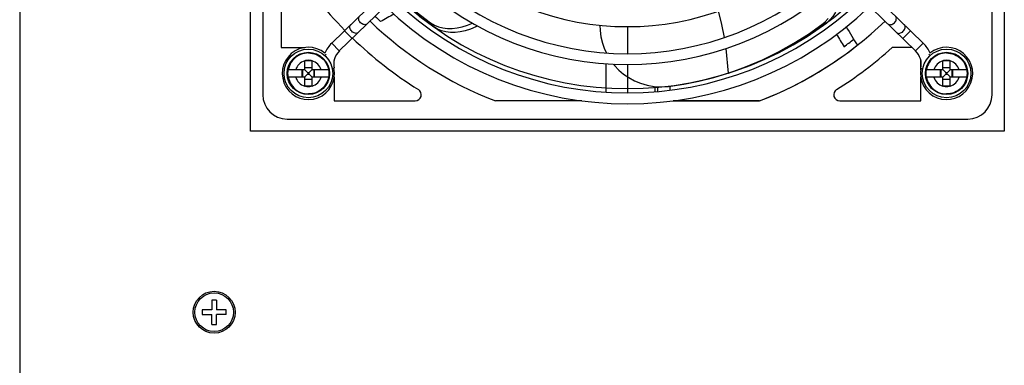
# Model space of a CAD drawing. Header units: millimetres. Extents: x -2579 to 1363, y -329 to 2298.
# Tile 111 of 256: x -716 to -554, y 1466 to 1523. Entities that reach past the tile are written whole.
import ezdxf

# ---------------------------------------------------------------- set-up
doc = ezdxf.new("R2010")
doc.units = ezdxf.units.MM
doc.header["$LTSCALE"] = 30.734
doc.layers.get('0').update_dxf_attribs({"linetype": 'CONTINUOUS'})

msp = doc.modelspace()

# ---------------------------------------------------------------- linework, layer by layer
at = {"color": 7}
for p, q in [((-716.21, 1674.81), (-716.21, 333.81)), ((-678.21, 1504.81), (-678.21, 1628.81)), ((-554.21, 1628.81), (-554.21, 1504.81)), ((-676.21, 1622.81), (-676.21, 1510.81)), ((-556.21, 1510.81), (-556.21, 1622.81)), ((-618.23, 1564.69), (-664.87, 1519.3)), ((-616.97, 1563.4), (-663.62, 1518.01)), ((-615.44, 1563.4), (-568.8, 1518.01)), ((-614.18, 1564.69), (-567.54, 1519.3)), ((-673.21, 1531.88), (-673.21, 1518.56)), ((-650.35, 1523.69), (-648.08, 1521.99)), ((-584.21, 1522.36), (-583.66, 1522.83)), ((-583.66, 1522.83), (-583.2, 1523.38)), ((-582.89, 1523.12), (-583.43, 1522.64)), ((-661.51, 1520.06), (-662.76, 1521.35)), ((-648.08, 1521.99), (-648.59, 1522.64)), ((-648.59, 1522.64), (-647.97, 1522.27)), ((-647.46, 1521.62), (-648.08, 1521.99)), ((-647.97, 1522.27), (-647.3, 1521.99)), ((-616.21, 1522.01), (-616.21, 1517.56)), ((-583.43, 1522.64), (-584.21, 1522.36)), ((-570.91, 1520.06), (-569.65, 1521.35)), ((-673.21, 1518.56), (-669.29, 1518.56)), ((-663.62, 1518.01), (-664.87, 1519.3)), ((-590.83, 1518.02), (-588.24, 1519.45)), ((-569.36, 1518.56), (-572.65, 1518.56)), ((-568.8, 1518.01), (-567.54, 1519.3)), ((-669.31, 1514.91), (-669.31, 1516.43)), ((-669.31, 1516.43), (-669.18, 1516.43)), ((-669.18, 1516.43), (-668.17, 1516.43)), ((-668.17, 1516.43), (-668.11, 1516.43)), ((-668.11, 1514.91), (-668.11, 1516.43)), ((-665.79, 1517.47), (-666, 1517.25)), ((-567.96, 1514.9), (-567.96, 1516.52)), ((-566.62, 1517.47), (-566.42, 1517.25)), ((-564.31, 1514.91), (-564.31, 1516.43)), ((-564.31, 1516.43), (-564.28, 1516.43)), ((-564.28, 1516.43), (-564.18, 1516.43)), ((-564.18, 1516.43), (-563.17, 1516.43)), ((-563.17, 1516.43), (-563.11, 1516.43)), ((-563.11, 1514.91), (-563.11, 1516.43)), ((-669.31, 1514.91), (-672.02, 1514.91)), ((-669.73, 1513.71), (-669.73, 1514.91)), ((-669.65, 1514.91), (-669.65, 1513.71)), ((-668.11, 1515.26), (-669.31, 1515.26)), ((-669.23, 1514.83), (-669.31, 1514.91)), ((-668.19, 1514.83), (-668.11, 1514.91)), ((-665.39, 1514.91), (-668.11, 1514.91)), ((-667.76, 1513.71), (-667.76, 1514.91)), ((-667.69, 1513.71), (-667.69, 1514.91)), ((-664.49, 1515.17), (-664.79, 1515.11)), ((-619.71, 1511.22), (-619.71, 1515.88)), ((-616.21, 1515.76), (-616.21, 1511.11)), ((-599.59, 1514.38), (-596.77, 1515.38)), ((-567.92, 1515.17), (-567.62, 1515.11)), ((-564.31, 1514.91), (-567.02, 1514.91)), ((-564.73, 1513.71), (-564.73, 1514.91)), ((-564.65, 1514.91), (-564.65, 1513.71)), ((-563.11, 1515.26), (-564.31, 1515.26)), ((-564.23, 1514.83), (-564.31, 1514.91)), ((-563.19, 1514.83), (-563.11, 1514.91)), ((-560.39, 1514.91), (-563.11, 1514.91)), ((-562.76, 1513.71), (-562.76, 1514.91)), ((-562.69, 1513.71), (-562.69, 1514.91)), ((-669.31, 1513.71), (-672.02, 1513.71)), ((-669.23, 1513.79), (-669.31, 1513.71)), ((-669.31, 1512.19), (-669.31, 1513.71)), ((-669.31, 1513.36), (-668.11, 1513.36)), ((-668.82, 1514.42), (-668.9, 1514.5)), ((-668.82, 1514.2), (-668.9, 1514.12)), ((-668.82, 1514.42), (-668.82, 1514.2)), ((-668.6, 1514.42), (-668.82, 1514.42)), ((-668.82, 1514.2), (-668.6, 1514.2)), ((-668.6, 1514.42), (-668.51, 1514.5)), ((-668.6, 1514.2), (-668.6, 1514.42)), ((-668.6, 1514.2), (-668.51, 1514.12)), ((-668.19, 1513.79), (-668.11, 1513.71)), ((-668.11, 1512.19), (-668.11, 1513.71)), ((-665.39, 1513.71), (-668.11, 1513.71)), ((-664.46, 1513.72), (-664.46, 1509.81)), ((-599.68, 1514.35), (-599.59, 1514.38)), ((-567.96, 1509.81), (-567.96, 1513.72)), ((-564.31, 1513.71), (-567.02, 1513.71)), ((-564.23, 1513.79), (-564.31, 1513.71)), ((-564.31, 1512.19), (-564.31, 1513.71)), ((-564.31, 1513.36), (-563.11, 1513.36)), ((-563.82, 1514.42), (-563.9, 1514.5)), ((-563.82, 1514.2), (-563.9, 1514.12)), ((-563.82, 1514.42), (-563.82, 1514.2)), ((-563.6, 1514.42), (-563.82, 1514.42)), ((-563.82, 1514.2), (-563.6, 1514.2)), ((-563.6, 1514.42), (-563.51, 1514.5)), ((-563.6, 1514.2), (-563.6, 1514.42)), ((-563.6, 1514.2), (-563.51, 1514.12)), ((-563.19, 1513.79), (-563.11, 1513.71)), ((-563.11, 1512.19), (-563.11, 1513.71)), ((-560.39, 1513.71), (-563.11, 1513.71)), ((-669.24, 1512.19), (-669.31, 1512.19)), ((-668.23, 1512.19), (-669.24, 1512.19)), ((-668.11, 1512.19), (-668.23, 1512.19)), ((-611.71, 1512.16), (-611.71, 1511.3)), ((-611.21, 1511.34), (-611.21, 1512.05)), ((-609.21, 1511.55), (-609.21, 1512.22)), ((-564.24, 1512.19), (-564.31, 1512.19)), ((-563.23, 1512.19), (-564.24, 1512.19)), ((-563.11, 1512.19), (-563.23, 1512.19)), ((-664.46, 1509.81), (-651.13, 1509.81)), ((-623.73, 1509.81), (-637.93, 1509.81)), ((-608.68, 1509.81), (-594.48, 1509.81)), ((-594.48, 1509.81), (-608.68, 1509.81)), ((-581.28, 1509.81), (-567.96, 1509.81)), ((-672.21, 1506.81), (-560.21, 1506.81)), ((-554.21, 1504.81), (-678.21, 1504.81)), ((-684.61, 1477.01), (-684.61, 1475.41)), ((-683.81, 1477.01), (-684.61, 1477.01)), ((-683.81, 1477.01), (-683.81, 1475.41)), ((-686.21, 1475.41), (-686.21, 1474.61)), ((-684.61, 1475.41), (-686.21, 1475.41)), ((-686.21, 1474.61), (-684.61, 1474.61)), ((-684.61, 1473.01), (-684.61, 1474.61)), ((-682.21, 1475.41), (-683.81, 1475.41)), ((-683.81, 1473.01), (-683.81, 1474.61)), ((-682.21, 1474.61), (-683.81, 1474.61)), ((-682.21, 1474.61), (-682.21, 1475.41)), ((-684.61, 1473.01), (-683.81, 1473.01))]:
    msp.add_line(p, q, dxfattribs=at)
for points in [[(-653.75, 1526.81), (-652.95, 1526.07), (-650.76, 1524.26), (-648.59, 1522.64)], [(-600.27, 1520.21), (-600.66, 1522.39), (-601.23, 1524.59)], [(-581.77, 1524.82), (-582.03, 1524.27), (-582.42, 1523.66), (-582.89, 1523.12)], [(-659.04, 1522.46), (-659.14, 1522.39), (-659.26, 1522.34), (-659.4, 1522.32), (-659.54, 1522.34), (-659.7, 1522.38), (-659.85, 1522.45), (-659.99, 1522.55), (-660.12, 1522.66), (-660.24, 1522.8), (-660.33, 1522.94), (-660.39, 1523.1), (-660.43, 1523.25), (-660.44, 1523.4), (-660.42, 1523.53), (-660.37, 1523.65), (-660.29, 1523.75)], [(-573.37, 1522.46), (-573.27, 1522.39), (-573.15, 1522.34), (-573.01, 1522.32), (-572.87, 1522.34), (-572.72, 1522.38), (-572.57, 1522.45), (-572.42, 1522.55), (-572.29, 1522.66), (-572.18, 1522.8), (-572.08, 1522.94), (-572.02, 1523.1), (-571.98, 1523.25), (-571.97, 1523.4), (-571.99, 1523.53), (-572.04, 1523.65), (-572.12, 1523.75)], [(-660.49, 1521.05), (-660.59, 1520.97), (-660.71, 1520.93), (-660.85, 1520.91), (-661, 1520.92), (-661.15, 1520.97), (-661.3, 1521.04), (-661.44, 1521.13), (-661.58, 1521.25), (-661.69, 1521.38), (-661.78, 1521.53), (-661.85, 1521.68), (-661.89, 1521.83), (-661.9, 1521.98), (-661.87, 1522.12), (-661.82, 1522.24), (-661.75, 1522.34)], [(-640.87, 1522.12), (-641.15, 1521.97), (-642.03, 1521.61), (-642.89, 1521.34), (-643.73, 1521.16), (-644.54, 1521.07), (-645.33, 1521.07), (-646.08, 1521.16), (-646.79, 1521.34), (-647.46, 1521.62)], [(-647.3, 1521.99), (-646.59, 1521.81), (-645.84, 1521.72), (-645.05, 1521.72), (-644.24, 1521.81), (-643.4, 1521.99), (-642.54, 1522.27), (-641.73, 1522.6)], [(-620.73, 1522.24), (-620.7, 1521.36), (-620.57, 1520.35), (-620.32, 1519.31), (-619.97, 1518.3), (-619.68, 1517.69)], [(-596.77, 1515.38), (-594.01, 1516.55), (-591.35, 1517.86), (-588.81, 1519.28), (-586.42, 1520.79), (-584.21, 1522.36)], [(-588.24, 1519.45), (-585.75, 1521.01), (-583.43, 1522.64)], [(-571.92, 1521.05), (-571.82, 1520.97), (-571.7, 1520.93), (-571.56, 1520.91), (-571.41, 1520.92), (-571.26, 1520.97), (-571.11, 1521.04), (-570.97, 1521.13), (-570.84, 1521.25), (-570.72, 1521.38), (-570.63, 1521.53), (-570.56, 1521.68), (-570.53, 1521.83), (-570.52, 1521.98), (-570.54, 1522.12), (-570.59, 1522.24), (-570.67, 1522.34)], [(-599.59, 1514.38), (-599.95, 1518.39), (-599.96, 1518.42)], [(-594.63, 1516.24), (-593.52, 1516.71), (-590.83, 1518.02)], [(-668.71, 1517.68), (-669.04, 1517.66), (-669.37, 1517.61), (-669.7, 1517.53), (-670.01, 1517.42), (-670.31, 1517.27), (-670.6, 1517.1), (-670.87, 1516.9), (-671.11, 1516.67), (-671.33, 1516.42), (-671.53, 1516.15), (-671.7, 1515.86), (-671.84, 1515.55), (-671.94, 1515.24), (-672.02, 1514.91)], [(-668.71, 1517.68), (-668.37, 1517.66), (-668.04, 1517.61), (-667.72, 1517.53), (-667.4, 1517.42), (-667.1, 1517.27), (-666.81, 1517.1), (-666.55, 1516.9), (-666.3, 1516.67), (-666.08, 1516.42), (-665.88, 1516.15), (-665.71, 1515.86), (-665.58, 1515.55), (-665.47, 1515.24), (-665.39, 1514.91)], [(-563.71, 1517.68), (-564.04, 1517.66), (-564.37, 1517.61), (-564.7, 1517.53), (-565.01, 1517.42), (-565.31, 1517.27), (-565.6, 1517.1), (-565.87, 1516.9), (-566.11, 1516.67), (-566.33, 1516.42), (-566.53, 1516.15), (-566.7, 1515.86), (-566.84, 1515.55), (-566.94, 1515.24), (-567.02, 1514.91)], [(-563.71, 1517.68), (-563.37, 1517.66), (-563.04, 1517.61), (-562.72, 1517.53), (-562.4, 1517.42), (-562.1, 1517.27), (-561.81, 1517.1), (-561.55, 1516.9), (-561.3, 1516.67), (-561.08, 1516.42), (-560.88, 1516.15), (-560.71, 1515.86), (-560.58, 1515.55), (-560.47, 1515.24), (-560.39, 1514.91)], [(-672.02, 1513.71), (-672.06, 1514.01), (-672.08, 1514.31), (-672.06, 1514.61), (-672.02, 1514.91)], [(-668.9, 1514.5), (-669.06, 1514.67), (-669.23, 1514.83)], [(-668.51, 1514.5), (-668.35, 1514.67), (-668.19, 1514.83)], [(-665.39, 1514.91), (-665.35, 1514.61), (-665.34, 1514.31), (-665.35, 1514.01), (-665.39, 1513.71)], [(-618.48, 1515.82), (-618.32, 1515.61), (-617.61, 1514.86), (-616.84, 1514.21), (-616, 1513.62), (-615.07, 1513.11), (-614.06, 1512.69), (-612.96, 1512.37), (-611.8, 1512.17)], [(-567.02, 1513.71), (-567.06, 1514.01), (-567.08, 1514.31), (-567.06, 1514.61), (-567.02, 1514.91)], [(-563.9, 1514.5), (-564.06, 1514.67), (-564.23, 1514.83)], [(-563.51, 1514.5), (-563.35, 1514.67), (-563.19, 1514.83)], [(-560.39, 1514.91), (-560.35, 1514.61), (-560.34, 1514.31), (-560.35, 1514.01), (-560.39, 1513.71)], [(-672.02, 1513.71), (-671.94, 1513.38), (-671.84, 1513.07), (-671.7, 1512.76), (-671.53, 1512.47), (-671.33, 1512.2), (-671.11, 1511.95), (-670.87, 1511.72), (-670.6, 1511.52), (-670.31, 1511.35), (-670.01, 1511.2), (-669.7, 1511.09), (-669.37, 1511.01), (-669.04, 1510.96), (-668.71, 1510.94)], [(-668.9, 1514.12), (-669.06, 1513.95), (-669.23, 1513.79)], [(-665.39, 1513.71), (-665.47, 1513.38), (-665.58, 1513.07), (-665.71, 1512.76), (-665.88, 1512.47), (-666.08, 1512.2), (-666.3, 1511.95), (-666.55, 1511.72), (-666.81, 1511.52), (-667.1, 1511.35), (-667.4, 1511.2), (-667.72, 1511.09), (-668.04, 1511.01), (-668.37, 1510.96), (-668.71, 1510.94)], [(-668.51, 1514.12), (-668.35, 1513.95), (-668.19, 1513.79)], [(-609.46, 1512.18), (-606.93, 1512.56), (-604.44, 1513.05), (-601.99, 1513.66), (-599.68, 1514.35)], [(-567.02, 1513.71), (-566.94, 1513.38), (-566.84, 1513.07), (-566.7, 1512.76), (-566.53, 1512.47), (-566.33, 1512.2), (-566.11, 1511.95), (-565.87, 1511.72), (-565.6, 1511.52), (-565.31, 1511.35), (-565.01, 1511.2), (-564.7, 1511.09), (-564.37, 1511.01), (-564.04, 1510.96), (-563.71, 1510.94)], [(-563.9, 1514.12), (-564.06, 1513.95), (-564.23, 1513.79)], [(-560.39, 1513.71), (-560.47, 1513.38), (-560.58, 1513.07), (-560.71, 1512.76), (-560.88, 1512.47), (-561.08, 1512.2), (-561.3, 1511.95), (-561.55, 1511.72), (-561.81, 1511.52), (-562.1, 1511.35), (-562.4, 1511.2), (-562.72, 1511.09), (-563.04, 1511.01), (-563.37, 1510.96), (-563.71, 1510.94)], [(-563.51, 1514.12), (-563.35, 1513.95), (-563.19, 1513.79)], [(-611.8, 1512.17), (-610.64, 1512.11), (-609.46, 1512.18)]]:
    msp.add_lwpolyline(points, dxfattribs=at)
for centre, radius in [((-668.71, 1514.31), 4), ((-563.71, 1514.31), 4), ((-668.71, 1514.31), 3.48), ((-668.71, 1514.31), 3.48), ((-563.71, 1514.31), 3.48), ((-563.71, 1514.31), 3.48), ((-684.21, 1475.01), 3.45), ((-684.21, 1475.01), 3.18)]:
    msp.add_circle(centre, radius, dxfattribs=at)
for centre, radius, start, end in [((-616.21, 1566.81), 44.8, 226.6642, 313.3358), ((-616.21, 1566.81), 65, 211.9527, 224.3197), ((-616.21, 1566.81), 49.25, 226.4433, 313.5567), ((-616.21, 1566.81), 51.05, 226.365, 313.635), ((-616.21, 1566.81), 55.7, 226.1858, 313.8142), ((-616.21, 1566.81), 55, 226.2103, 313.7897), ((-616.21, 1566.81), 57.5, 226.1243, 313.8757), ((-616.21, 1566.81), 61, 226.0448, 249.1356), ((-616.21, 1566.81), 59.86, 226.0492, 227.2664), ((-602.49, 1429.64), 107.88, 118.9247, 120.2442), ((-616.21, 1566.81), 61, 290.8644, 314.0092), ((-479.04, 1580.53), 116.88, 210.0558, 211.7938), ((-616.21, 1566.81), 65, 225.8994, 238.0473), ((-479.04, 1580.53), 118.88, 210.1908, 211.3352), ((-616.21, 1566.81), 59.86, 306.521, 308.4467), ((-668.71, 1514.31), 4.3, 50.5355, 11.5001), ((-661.45, 1515.79), 4.9, 134.2206, 157.9021), ((-661.45, 1515.79), 3.1, 134.2206, 191.5001), ((-616.21, 1566.81), 61, 290.8644, 308.3162), ((-616.21, 1566.81), 65, 301.9527, 312.0716), ((-570.96, 1515.79), 3.1, 348.4999, 45.7794), ((-563.71, 1514.31), 4.3, 168.4999, 129.4645), ((-570.96, 1515.79), 4.9, 22.0979, 45.7794), ((-668.71, 1514.31), 2.17, 106.029, 163.971), ((-668.71, 1514.31), 2.17, 77.3276, 102.6724), ((-668.71, 1514.31), 2.17, 16.029, 73.971), ((-563.71, 1514.31), 2.17, 106.029, 163.971), ((-563.71, 1514.31), 2.17, 77.3276, 102.6724), ((-563.71, 1514.31), 2.17, 16.029, 73.971), ((-668.71, 1514.31), 2.17, 196.029, 253.971), ((-668.71, 1514.31), 2.17, 286.029, 343.971), ((-563.71, 1514.31), 2.17, 196.029, 253.971), ((-563.71, 1514.31), 2.17, 286.029, 343.971), ((-668.71, 1514.31), 2.17, 257.3276, 282.6724), ((-651.13, 1510.81), 1, 270, 58.0473), ((-581.28, 1510.81), 1, 121.9527, 270), ((-563.71, 1514.31), 2.17, 257.3276, 282.6724), ((-672.21, 1510.81), 4, 180, 270), ((-560.21, 1510.81), 4, 270, 360)]:
    msp.add_arc(centre, radius, start, end, dxfattribs=at)

doc.saveas('drawing.dxf')
